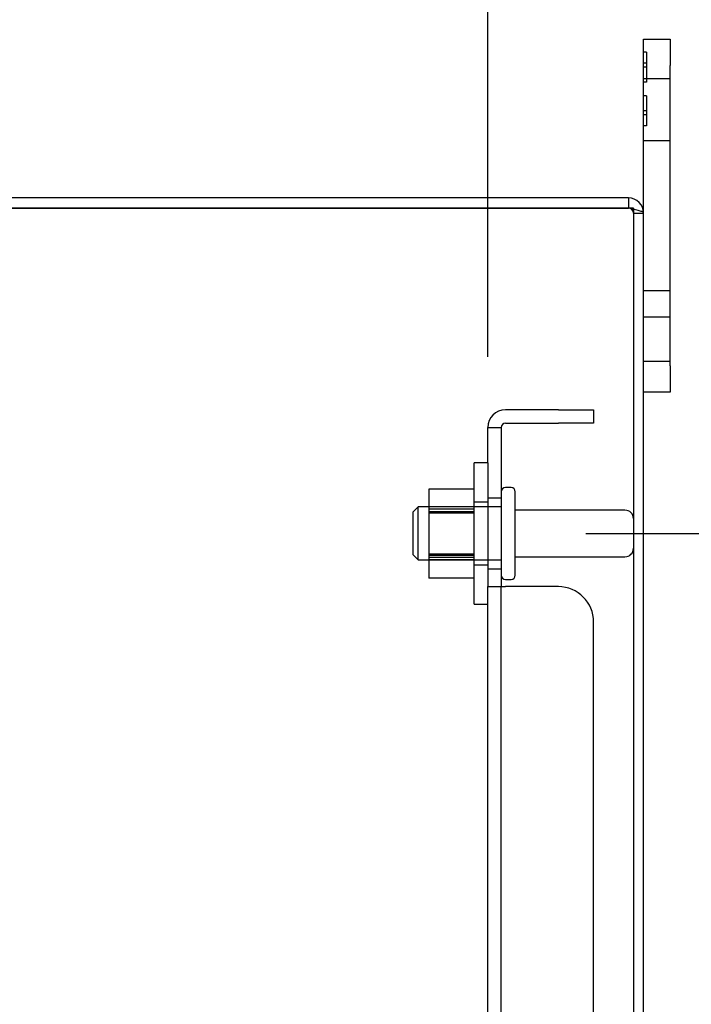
# Model space of a CAD drawing. Header units: inches. Extents: x 1 to 240, y -1 to 159.
# Tile 76 of 111: x 122.31 to 127.06, y 95.74 to 102.71. Entities that reach past the tile are written whole.
import ezdxf
from ezdxf.enums import TextEntityAlignment as Align
from ezdxf.lldxf.tags import DXFTag

# ---------------------------------------------------------------- set-up
doc = ezdxf.new("R2010")
doc.units = ezdxf.units.IN
doc.header["$MEASUREMENT"] = 0
for name, color, linetype in [('COM40680', 7, 'Continuous'), ('COM43543', 7, 'Continuous'), ('COM43575', 7, 'Continuous'), ('Default', 7, 'Continuous'), ('FET07710', 7, 'Continuous'), ('NTS166105', 7, 'Continuous'), ('STD26094', 7, 'Continuous'), ('WAF25059', 7, 'Continuous')]:
    doc.layers.add(name, color=color, linetype=linetype)
doc.styles.add('SEACAD_Times_New_Roman', font='times.ttf')
tags = doc.linetypes.add('HIDDEN2', pattern=[0.1875, 0.125, -0.0625]).pattern_tags.tags
tags[6:7] = [DXFTag(74, 4), DXFTag(75, 0), DXFTag(340, '0'), DXFTag(46, 0.0), DXFTag(50, 0.0), DXFTag(44, 0.0), DXFTag(45, 0.0)]
tags[4:5] = [DXFTag(74, 4), DXFTag(75, 0), DXFTag(340, '0'), DXFTag(46, 0.0), DXFTag(50, 0.0), DXFTag(44, 0.0), DXFTag(45, 0.0)]
doc.dimstyles.new('HAMMOND_(STH_-_240x160)', dxfattribs={"dimtxt": 1, "dimasz": 1.25, "dimexe": 0.5, "dimexo": 0.5, "dimgap": 0.25, "dimtad": 0, "dimtih": 1, "dimtoh": 1, "dimzin": 0, "dimdsep": 46, "dimtxsty": 'SEACAD_Times_New_Roman', "dimblk1": '_SE_FILLED', "dimblk2": '_SE_FILLED', "dimsah": 1, "dimcen": 0.5, "dimadec": 0, "dimazin": 0, "dimtfac": 0.8, "dimtofl": 0, "dimtmove": 0, "dimatfit": 3, "dimfxl": 1, "dimtolj": 1, "dimtzin": 0, "dimarcsym": 0})

# ---------------------------------------------------------------- blocks, each defined once
blk = doc.blocks.new('SE3')
at = {"layer": 'COM40680', "color": 7, "linetype": 'HIDDEN2'}
for p, q in [((126.1194, 99.9488), (125.7444, 99.9488)), ((126.1194, 99.9488), (126.3694, 99.9488)), ((126.3694, 99.9488), (126.3694, 99.8538)), ((125.6194, 99.5738), (125.6194, 99.8238)), ((125.6194, 99.8238), (125.7144, 99.8238)), ((125.7144, 99.8238), (125.7144, 99.5738)), ((125.7444, 99.8538), (126.1194, 99.8538)), ((126.3694, 99.8538), (126.1194, 99.8538)), ((125.6194, 99.5738), (125.6194, 98.6973)), ((125.7144, 99.5738), (125.7144, 98.6973)), ((125.7144, 99.3238), (125.6194, 99.3238)), ((125.6194, 98.8238), (125.7144, 98.8238)), ((125.6194, 98.6973), (125.7444, 98.6973)), ((125.6194, 68.2004), (125.6194, 98.6973)), ((125.7144, 68.2004), (125.7144, 98.6973)), ((126.1194, 98.6973), (125.7444, 98.6973)), ((126.3694, 68.4504), (126.3694, 98.4473))]:
    blk.add_line(p, q, dxfattribs=at)
for centre, radius, start, end in [((125.7444, 99.8238), 0.125, 90, 180), ((125.7444, 99.8238), 0.03, 90, 180), ((126.1194, 98.4473), 0.25, 0, 90)]:
    blk.add_arc(centre, radius, start, end, dxfattribs=at)
at = {"layer": 'COM43543', "color": 7, "linetype": 'Continuous'}
for p, q in [((126.6154, 101.4488), (118.9507, 101.4488)), ((126.7234, 65.5568), (126.7234, 101.3408))]:
    blk.add_line(p, q, dxfattribs=at)
at = {"layer": 'COM43543', "color": 7, "linetype": 'HIDDEN2'}
for p, q in [((126.6154, 101.4488), (126.6154, 101.3768)), ((118.9019, 101.3767), (126.6154, 101.3767)), ((126.6514, 101.3408), (126.7234, 101.3408))]:
    blk.add_line(p, q, dxfattribs=at)
at = {"layer": 'COM43543', "color": 7, "linetype": 'Continuous'}
blk.add_arc((126.6154, 101.3408), 0.108, 0, 90, dxfattribs=at)
at = {"layer": 'COM43543', "color": 7, "linetype": 'HIDDEN2'}
blk.add_arc((126.6154, 101.3408), 0.036, 0, 90, dxfattribs=at)
blk.add_open_spline([(126.7234, 101.3408), (126.7234, 101.3438), (126.7206, 101.3468), (126.7097, 101.3528), (126.7017, 101.3558), (126.6817, 101.3618), (126.6698, 101.3648), (126.6436, 101.3708), (126.6295, 101.3737), (126.6154, 101.3767)], degree=3, knots=[0, 0, 0, 0, 0.25, 0.25, 0.5, 0.5, 0.75, 0.75, 1, 1, 1, 1], dxfattribs=at)
at = {"layer": 'COM43575', "color": 7, "linetype": 'Continuous'}
for q in [(118.8694, 101.3768), (126.6514, 65.5208)]:
    blk.add_line((126.6514, 101.3768), q, dxfattribs=at)
at = {"layer": 'FET07710', "color": 7, "linetype": 'Continuous'}
for p, q in [((126.7234, 102.3863), (126.7234, 102.5738)), ((126.7234, 102.5738), (126.9104, 102.5738)), ((126.9104, 102.5738), (126.9104, 102.3863)), ((126.7234, 101.3408), (126.7234, 102.3863)), ((126.9104, 100.2613), (126.9104, 102.3863)), ((126.9104, 100.2613), (126.9104, 100.0738)), ((126.9104, 100.0738), (126.7234, 100.0738))]:
    blk.add_line(p, q, dxfattribs=at)
at = {"layer": 'FET07710', "color": 7, "linetype": 'HIDDEN2'}
for p, q in [((126.7434, 102.4808), (126.7234, 102.4808)), ((126.7434, 102.4808), (126.7434, 102.2686)), ((126.7434, 102.4032), (126.7234, 102.4032)), ((126.7434, 102.3745), (126.7234, 102.3745)), ((126.9104, 102.2926), (126.7234, 102.2926)), ((126.7434, 102.2686), (126.7234, 102.2686)), ((126.7434, 102.1712), (126.7234, 102.1712)), ((126.7434, 102.1712), (126.7434, 101.959)), ((126.7434, 102.0653), (126.7234, 102.0653)), ((126.7434, 102.0366), (126.7234, 102.0366)), ((126.7434, 101.959), (126.7234, 101.959)), ((126.7234, 101.8551), (126.9104, 101.8551)), ((126.9104, 100.7918), (126.7234, 100.7918)), ((126.9104, 100.6051), (126.7234, 100.6051)), ((126.7234, 100.2926), (126.9104, 100.2926))]:
    blk.add_line(p, q, dxfattribs=at)
at = {"layer": 'NTS166105', "color": 7, "linetype": 'HIDDEN2'}
for p, q in [((125.2034, 99.3878), (125.2034, 99.2455)), ((125.5234, 99.3878), (125.2034, 99.3878)), ((125.5234, 99.2613), (125.2034, 99.2613)), ((125.2034, 99.2455), (125.2034, 98.9273)), ((125.5234, 99.2455), (125.2034, 99.2455)), ((125.5234, 99.2275), (125.2034, 99.2275)), ((125.5234, 99.2187), (125.2034, 99.2187)), ((125.2034, 98.9273), (125.2034, 98.7583)), ((125.5234, 98.9273), (125.2034, 98.9273)), ((125.2034, 98.9202), (125.5234, 98.9202)), ((125.5234, 98.9029), (125.2034, 98.9029)), ((125.5234, 98.8863), (125.2034, 98.8863)), ((125.5234, 98.7583), (125.2034, 98.7583))]:
    blk.add_line(p, q, dxfattribs=at)
at = {"layer": 'STD26094', "color": 7, "linetype": 'HIDDEN2'}
for p, q in [((125.7844, 99.3988), (125.7444, 99.3988)), ((125.8144, 98.7788), (125.8144, 99.3688)), ((125.1269, 99.2613), (125.0894, 99.2238)), ((125.1269, 98.8863), (125.1269, 99.2613)), ((125.7144, 99.2613), (125.1269, 99.2613)), ((125.0894, 99.2238), (125.0894, 98.9238)), ((126.5914, 99.2388), (125.8144, 99.2388)), ((125.0894, 98.9238), (125.1269, 98.8863)), ((125.1269, 98.8863), (125.7144, 98.8863)), ((125.8144, 98.9088), (126.5914, 98.9088)), ((125.7444, 98.7488), (125.7844, 98.7488))]:
    blk.add_line(p, q, dxfattribs=at)
for centre, radius, start, end in [((125.7444, 99.3688), 0.03, 90, 180), ((125.7844, 99.3688), 0.03, 0, 90), ((126.5914, 99.1788), 0.06, 0, 90), ((126.5914, 98.9688), 0.06, 270, 0), ((125.7444, 98.7788), 0.03, 180, 270), ((125.7844, 98.7788), 0.03, 270, 0)]:
    blk.add_arc(centre, radius, start, end, dxfattribs=at)
at = {"layer": 'WAF25059', "color": 7, "linetype": 'HIDDEN2'}
for p, q in [((125.5234, 98.5738), (125.5234, 99.5738)), ((125.6194, 99.5738), (125.5234, 99.5738)), ((125.6194, 99.2963), (125.5234, 99.2963)), ((125.5234, 98.8513), (125.6194, 98.8513)), ((125.5234, 98.5738), (125.6194, 98.5738))]:
    blk.add_line(p, q, dxfattribs=at)
blk = doc.blocks.new('DMBLK3146')
at = {"layer": 'Default', "linetype": 'Continuous'}
for points in [[(119.1702, 109.1572), (117.9202, 108.9489), (119.1702, 108.7406)], [(124.3694, 109.1572), (124.3694, 108.7406), (125.6194, 108.9489)]]:
    blk.add_hatch(color=7, dxfattribs=at).paths.add_polyline_path(points)
at = {"layer": 'Default', "color": 7, "linetype": 'Continuous'}
for p, q in [((117.9202, 100.9348), (117.9202, 109.4489)), ((125.6194, 100.3238), (125.6194, 109.4489)), ((117.9202, 108.9489), (118.5525, 108.9489)), ((124.9871, 108.9489), (125.6194, 108.9489))]:
    blk.add_line(p, q, dxfattribs=at)
at = {"layer": 'Default', "color": 7, "linetype": 'Continuous', "style": 'SEACAD_Times_New_Roman'}
for s, p in [('7.70', (120.4428, 109.4489)), ('USABLE', (118.9025, 107.9489)), ('DEPTH', (119.3883, 106.4489))]:
    blk.add_text(s, height=1, dxfattribs=at).set_placement(p, align=Align.TOP_LEFT)
blk = doc.blocks.new('_SE_FILLED')
at = {"color": 0}
blk.add_line((0, 0), (-1, 0), dxfattribs=at)
blk.add_solid([(0, 0), (-1, -0.1665), (-1, 0.1665), (0, 0)], dxfattribs=at)
blk = doc.blocks.new('DMBLK3170')
at = {"layer": 'Default', "linetype": 'Continuous'}
for points in [[(131.121, 97.8238), (130.9126, 99.0738), (130.7043, 97.8238)], [(131.121, 84.6988), (130.7043, 84.6988), (130.9126, 83.4488)]]:
    blk.add_hatch(color=7, dxfattribs=at).paths.add_polyline_path(points)
at = {"layer": 'Default', "color": 7, "linetype": 'Continuous'}
for p, q in [((126.3144, 99.0738), (131.4126, 99.0738)), ((130.9126, 99.0738), (130.9126, 92.1113)), ((130.9126, 90.7613), (130.9126, 83.4488)), ((126.3144, 83.4488), (131.4126, 83.4488))]:
    blk.add_line(p, q, dxfattribs=at)
at = {"layer": 'Default', "color": 7, "linetype": 'Continuous', "style": 'SEACAD_Times_New_Roman'}
blk.add_text('15.63', height=1, dxfattribs=at).set_placement((129.2065, 91.7613), align=Align.TOP_LEFT)

msp = doc.modelspace()

# ---------------------------------------------------------------- block references
at = {"layer": 'Default'}
msp.add_blockref('SE3', (0, 0), dxfattribs=at)

# ---------------------------------------------------------------- dimensions: what is measured, and where the dimension line sits
at = {"layer": 'Default', "color": 7, "linetype": 'Continuous'}
dim = msp.add_linear_dim(base=(125.6194, 108.9489), p1=(117.9202, 100.4348), p2=(125.6194, 99.8238), text='\\A1;<>\\PUSABLE\\XDEPTH', dimstyle='HAMMOND_(STH_-_240x160)', dxfattribs=at)
dim.commit()
dim.dimension.update_dxf_attribs({"geometry": 'DMBLK3146', "text_midpoint": (121.7698, 108.9489), "dimtype": 160})
dim = msp.add_linear_dim(base=(130.9126417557, 99.0738429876), p1=(125.8143625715, 99.0738429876), p2=(125.8143625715, 83.4488429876), angle=270, text='\\A1;<>', dimstyle='HAMMOND_(STH_-_240x160)', dxfattribs=at)
dim.commit()
dim.dimension.update_dxf_attribs({"geometry": 'DMBLK3170', "text_midpoint": (130.9126417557, 91.261343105), "dimtype": 161})

doc.saveas('drawing.dxf')
